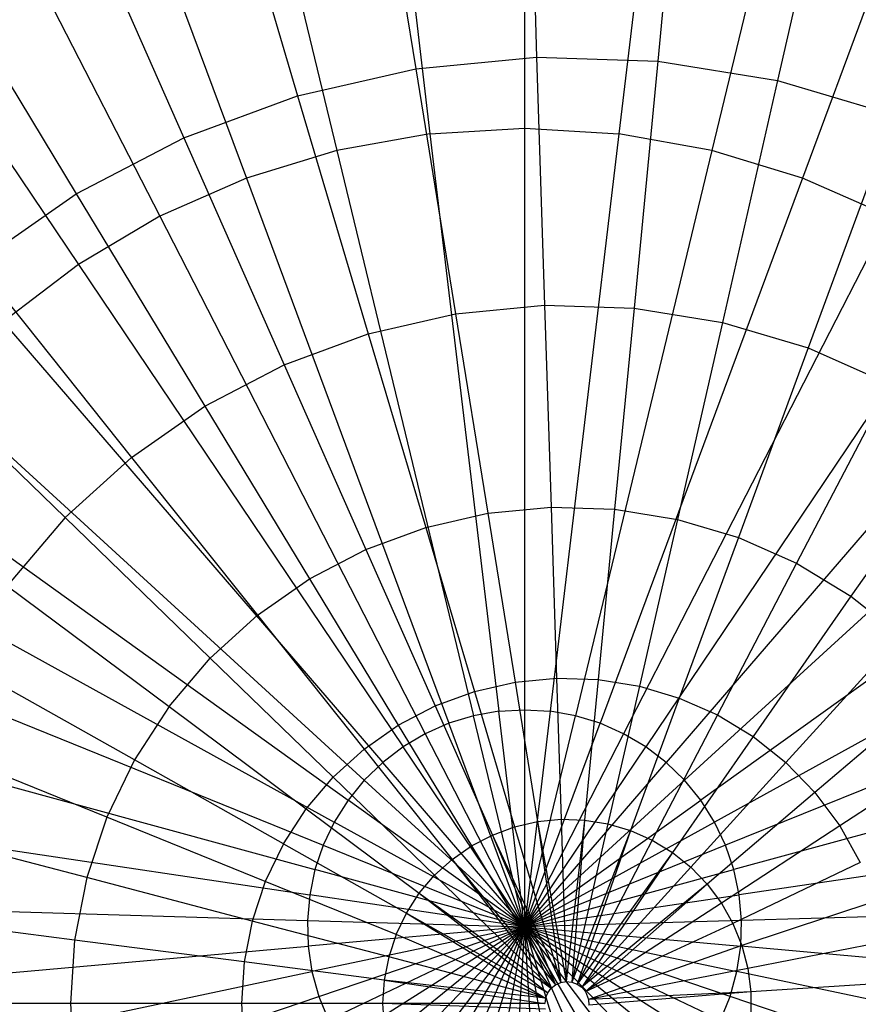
# Model space of a CAD drawing. Extents: x -6 to 6.5, y 0.1 to 12.5.
# Tile 22 of 44: x 0.027 to 0.466, y 5.471 to 5.986. Entities that reach past the tile are written whole.
import ezdxf

# ---------------------------------------------------------------- set-up
doc = ezdxf.new("R2010")
doc.units = 0
doc.header["$LTSCALE"] = 2.54
doc.layers.get('0').update_dxf_attribs({"color": 13, "linetype": 'CONTINUOUS'})

# ---------------------------------------------------------------- blocks, each defined once
blk = doc.blocks.new('GRUPUJ_1')
at = {"color": 0}
for p, q in [((6.25, 6.19077, 18.00611), (6.25, 5.86836, 18.06725)), ((6.25, 6.19077, 18.00611), (6.25, 5.86836, 18.06725)), ((6.16239, 6.18557, 18.00611), (6.20052, 5.86543, 18.06725)), ((6.16239, 6.18557, 18.00611), (6.20052, 5.86543, 18.06725)), ((6.33761, 6.18557, 18.00611), (6.29948, 5.86543, 18.06725)), ((6.33761, 6.18557, 18.00611), (6.29948, 5.86543, 18.06725)), ((6.076, 6.17005, 18.00611), (6.15173, 5.85666, 18.06725)), ((6.076, 6.17005, 18.00611), (6.15173, 5.85666, 18.06725)), ((6.424, 6.17005, 18.00611), (6.34827, 5.85666, 18.06725)), ((6.424, 6.17005, 18.00611), (6.34827, 5.85666, 18.06725)), ((5.99206, 6.14442, 18.00611), (6.10433, 5.84218, 18.06725)), ((5.99206, 6.14442, 18.00611), (6.10433, 5.84218, 18.06725)), ((6.50794, 6.14442, 18.00611), (6.39567, 5.84218, 18.06725)), ((6.50794, 6.14442, 18.00611), (6.39567, 5.84218, 18.06725)), ((5.91174, 6.10904, 18.00611), (6.05896, 5.8222, 18.06725)), ((5.91174, 6.10904, 18.00611), (6.05896, 5.8222, 18.06725)), ((5.83617, 6.0644, 18.00611), (6.01628, 5.79699, 18.06725)), ((5.83617, 6.0644, 18.00611), (6.01628, 5.79699, 18.06725)), ((6.25165, 6.05322, 14.37113), (6.25638, 5.90555, 14.56477)), ((6.25165, 6.05322, 14.37113), (6.25638, 5.90555, 14.56477)), ((6.33409, 6.05058, 14.37113), (6.31991, 5.90352, 14.56477)), ((6.33409, 6.05058, 14.37113), (6.31991, 5.90352, 14.56477)), ((6.16954, 6.0453, 14.37113), (6.19312, 5.89945, 14.56477)), ((6.16954, 6.0453, 14.37113), (6.19312, 5.89945, 14.56477)), ((6.41552, 6.03741, 14.37113), (6.38265, 5.89337, 14.56477)), ((6.41552, 6.03741, 14.37113), (6.38265, 5.89337, 14.56477)), ((6.08913, 6.02695, 14.37113), (6.13116, 5.88531, 14.56477)), ((6.08913, 6.02695, 14.37113), (6.13116, 5.88531, 14.56477)), ((6.01172, 5.99846, 14.37113), (6.07152, 5.86336, 14.56477)), ((6.01172, 5.99846, 14.37113), (6.07152, 5.86336, 14.56477)), ((5.93858, 5.96031, 14.37113), (6.01517, 5.83396, 14.56477)), ((5.93858, 5.96031, 14.37113), (6.01517, 5.83396, 14.56477)), ((6.19312, 5.89945, 14.56477), (6.25638, 5.90555, 14.56477)), ((6.19312, 5.89945, 14.56477), (6.25638, 5.90555, 14.56477)), ((6.25638, 5.90555, 14.56477), (6.31991, 5.90352, 14.56477)), ((6.25638, 5.90555, 14.56477), (6.26055, 5.77559, 14.70416)), ((6.25638, 5.90555, 14.56477), (6.31991, 5.90352, 14.56477)), ((6.25638, 5.90555, 14.56477), (6.26055, 5.77559, 14.70416)), ((6.31991, 5.90352, 14.56477), (6.30742, 5.77408, 14.70416)), ((6.31991, 5.90352, 14.56477), (6.30742, 5.77408, 14.70416)), ((6.31991, 5.90352, 14.56477), (6.38265, 5.89337, 14.56477)), ((6.31991, 5.90352, 14.56477), (6.38265, 5.89337, 14.56477)), ((6.13116, 5.88531, 14.56477), (6.19312, 5.89945, 14.56477)), ((6.13116, 5.88531, 14.56477), (6.19312, 5.89945, 14.56477)), ((6.19312, 5.89945, 14.56477), (6.21388, 5.77109, 14.70416)), ((6.19312, 5.89945, 14.56477), (6.21388, 5.77109, 14.70416)), ((6.38265, 5.89337, 14.56477), (6.35371, 5.7666, 14.70416)), ((6.38265, 5.89337, 14.56477), (6.35371, 5.7666, 14.70416)), ((6.38265, 5.89337, 14.56477), (6.44357, 5.87529, 14.56477)), ((6.38265, 5.89337, 14.56477), (6.44357, 5.87529, 14.56477)), ((6.07152, 5.86336, 14.56477), (6.13116, 5.88531, 14.56477)), ((6.07152, 5.86336, 14.56477), (6.13116, 5.88531, 14.56477)), ((6.13116, 5.88531, 14.56477), (6.16816, 5.76065, 14.70416)), ((6.13116, 5.88531, 14.56477), (6.16816, 5.76065, 14.70416)), ((6.44357, 5.87529, 14.56477), (6.39866, 5.75326, 14.70416)), ((6.44357, 5.87529, 14.56477), (6.39866, 5.75326, 14.70416)), ((6.20052, 5.86543, 18.06725), (6.15173, 5.85666, 18.06725)), ((6.20052, 5.86543, 18.06725), (6.15173, 5.85666, 18.06725)), ((6.20052, 5.86543, 18.06725), (6.25, 5.86836, 18.06725)), ((6.20052, 5.86543, 18.06725), (6.25, 5.86836, 18.06725)), ((6.20052, 5.86543, 18.06725), (6.23655, 5.56296, 18.09723)), ((6.20052, 5.86543, 18.06725), (6.23655, 5.56296, 18.09723)), ((6.25, 5.86836, 18.06725), (6.29948, 5.86543, 18.06725)), ((6.25, 5.86836, 18.06725), (6.25, 5.56376, 18.09723)), ((6.25, 5.86836, 18.06725), (6.29948, 5.86543, 18.06725)), ((6.25, 5.86836, 18.06725), (6.25, 5.56376, 18.09723)), ((6.29948, 5.86543, 18.06725), (6.26345, 5.56296, 18.09723)), ((6.29948, 5.86543, 18.06725), (6.26345, 5.56296, 18.09723)), ((6.34827, 5.85666, 18.06725), (6.29948, 5.86543, 18.06725)), ((6.34827, 5.85666, 18.06725), (6.29948, 5.86543, 18.06725)), ((6.01517, 5.83396, 14.56477), (6.07152, 5.86336, 14.56477)), ((6.01517, 5.83396, 14.56477), (6.07152, 5.86336, 14.56477)), ((6.07152, 5.86336, 14.56477), (6.12415, 5.74446, 14.70416)), ((6.07152, 5.86336, 14.56477), (6.12415, 5.74446, 14.70416)), ((6.15173, 5.85666, 18.06725), (6.10433, 5.84218, 18.06725)), ((6.15173, 5.85666, 18.06725), (6.10433, 5.84218, 18.06725)), ((6.15173, 5.85666, 18.06725), (6.22328, 5.56058, 18.09723)), ((6.15173, 5.85666, 18.06725), (6.22328, 5.56058, 18.09723)), ((6.34827, 5.85666, 18.06725), (6.27672, 5.56058, 18.09723)), ((6.34827, 5.85666, 18.06725), (6.27672, 5.56058, 18.09723)), ((6.39567, 5.84218, 18.06725), (6.34827, 5.85666, 18.06725)), ((6.39567, 5.84218, 18.06725), (6.34827, 5.85666, 18.06725)), ((6.10433, 5.84218, 18.06725), (6.05896, 5.8222, 18.06725)), ((6.10433, 5.84218, 18.06725), (6.05896, 5.8222, 18.06725)), ((6.10433, 5.84218, 18.06725), (6.21039, 5.55664, 18.09723)), ((6.10433, 5.84218, 18.06725), (6.21039, 5.55664, 18.09723)), ((6.39567, 5.84218, 18.06725), (6.28961, 5.55664, 18.09723)), ((6.39567, 5.84218, 18.06725), (6.28961, 5.55664, 18.09723)), ((6.44104, 5.8222, 18.06725), (6.39567, 5.84218, 18.06725)), ((6.44104, 5.8222, 18.06725), (6.39567, 5.84218, 18.06725)), ((5.96305, 5.7976, 14.56477), (6.01517, 5.83396, 14.56477)), ((5.96305, 5.7976, 14.56477), (6.01517, 5.83396, 14.56477)), ((6.01517, 5.83396, 14.56477), (6.08258, 5.72277, 14.70416)), ((6.01517, 5.83396, 14.56477), (6.08258, 5.72277, 14.70416)), ((6.05896, 5.8222, 18.06725), (6.01628, 5.79699, 18.06725)), ((6.05896, 5.8222, 18.06725), (6.01628, 5.79699, 18.06725)), ((6.05896, 5.8222, 18.06725), (6.19805, 5.55121, 18.09723)), ((6.05896, 5.8222, 18.06725), (6.19805, 5.55121, 18.09723)), ((6.44104, 5.8222, 18.06725), (6.30195, 5.55121, 18.09723)), ((6.44104, 5.8222, 18.06725), (6.30195, 5.55121, 18.09723)), ((5.96305, 5.7976, 14.56477), (6.04412, 5.69594, 14.70416)), ((5.96305, 5.7976, 14.56477), (6.04412, 5.69594, 14.70416)), ((6.01628, 5.79699, 18.06725), (5.97688, 5.76691, 18.06725)), ((6.01628, 5.79699, 18.06725), (5.97688, 5.76691, 18.06725)), ((6.01628, 5.79699, 18.06725), (6.18645, 5.54435, 18.09723)), ((6.01628, 5.79699, 18.06725), (6.18645, 5.54435, 18.09723)), ((6.48372, 5.79699, 18.06725), (6.31355, 5.54435, 18.09723)), ((6.48372, 5.79699, 18.06725), (6.31355, 5.54435, 18.09723)), ((6.16816, 5.76065, 14.70416), (6.21388, 5.77109, 14.70416)), ((6.16816, 5.76065, 14.70416), (6.21388, 5.77109, 14.70416)), ((6.21388, 5.77109, 14.70416), (6.26055, 5.77559, 14.70416)), ((6.21388, 5.77109, 14.70416), (6.26055, 5.77559, 14.70416)), ((6.21388, 5.77109, 14.70416), (6.23077, 5.66663, 14.79187)), ((6.21388, 5.77109, 14.70416), (6.23077, 5.66663, 14.79187)), ((6.26055, 5.77559, 14.70416), (6.30742, 5.77408, 14.70416)), ((6.26055, 5.77559, 14.70416), (6.26394, 5.66983, 14.79187)), ((6.26055, 5.77559, 14.70416), (6.30742, 5.77408, 14.70416)), ((6.26055, 5.77559, 14.70416), (6.26394, 5.66983, 14.79187)), ((6.30742, 5.77408, 14.70416), (6.29726, 5.66876, 14.79187)), ((6.30742, 5.77408, 14.70416), (6.29726, 5.66876, 14.79187)), ((6.30742, 5.77408, 14.70416), (6.35371, 5.7666, 14.70416)), ((6.30742, 5.77408, 14.70416), (6.35371, 5.7666, 14.70416)), ((5.97688, 5.76691, 18.06725), (6.17574, 5.53617, 18.09723)), ((5.97688, 5.76691, 18.06725), (6.17574, 5.53617, 18.09723)), ((6.52312, 5.76691, 18.06725), (6.32426, 5.53617, 18.09723)), ((6.52312, 5.76691, 18.06725), (6.32426, 5.53617, 18.09723)), ((6.35371, 5.7666, 14.70416), (6.33016, 5.66344, 14.79187)), ((6.35371, 5.7666, 14.70416), (6.33016, 5.66344, 14.79187)), ((6.35371, 5.7666, 14.70416), (6.39866, 5.75326, 14.70416)), ((6.35371, 5.7666, 14.70416), (6.39866, 5.75326, 14.70416)), ((6.12415, 5.74446, 14.70416), (6.16816, 5.76065, 14.70416)), ((6.12415, 5.74446, 14.70416), (6.16816, 5.76065, 14.70416)), ((6.16816, 5.76065, 14.70416), (6.19827, 5.65921, 14.79187)), ((6.16816, 5.76065, 14.70416), (6.19827, 5.65921, 14.79187)), ((5.916, 5.75487, 14.56477), (6.00941, 5.66441, 14.70416)), ((5.916, 5.75487, 14.56477), (6.00941, 5.66441, 14.70416)), ((6.39866, 5.75326, 14.70416), (6.36212, 5.65395, 14.79187)), ((6.39866, 5.75326, 14.70416), (6.36212, 5.65395, 14.79187)), ((6.39866, 5.75326, 14.70416), (6.44154, 5.73428, 14.70416)), ((6.39866, 5.75326, 14.70416), (6.44154, 5.73428, 14.70416)), ((6.08258, 5.72277, 14.70416), (6.12415, 5.74446, 14.70416)), ((6.08258, 5.72277, 14.70416), (6.12415, 5.74446, 14.70416)), ((6.12415, 5.74446, 14.70416), (6.16699, 5.6477, 14.79187)), ((6.12415, 5.74446, 14.70416), (6.16699, 5.6477, 14.79187)), ((5.94132, 5.73239, 18.06725), (6.16606, 5.52679, 18.09723)), ((5.94132, 5.73239, 18.06725), (6.16606, 5.52679, 18.09723)), ((6.55868, 5.73239, 18.06725), (6.33394, 5.52679, 18.09723)), ((6.55868, 5.73239, 18.06725), (6.33394, 5.52679, 18.09723)), ((6.44154, 5.73428, 14.70416), (6.3926, 5.64046, 14.79187)), ((6.44154, 5.73428, 14.70416), (6.3926, 5.64046, 14.79187)), ((6.04412, 5.69594, 14.70416), (6.08258, 5.72277, 14.70416)), ((6.04412, 5.69594, 14.70416), (6.08258, 5.72277, 14.70416)), ((6.08258, 5.72277, 14.70416), (6.13743, 5.63228, 14.79187)), ((6.08258, 5.72277, 14.70416), (6.13743, 5.63228, 14.79187)), ((6.48164, 5.70997, 14.70416), (6.4211, 5.62318, 14.79187)), ((6.48164, 5.70997, 14.70416), (6.4211, 5.62318, 14.79187)), ((5.91009, 5.6939, 18.06725), (6.15757, 5.51632, 18.09723)), ((5.91009, 5.6939, 18.06725), (6.15757, 5.51632, 18.09723)), ((6.00941, 5.66441, 14.70416), (6.04412, 5.69594, 14.70416)), ((6.00941, 5.66441, 14.70416), (6.04412, 5.69594, 14.70416)), ((6.04412, 5.69594, 14.70416), (6.1101, 5.61321, 14.79187)), ((6.04412, 5.69594, 14.70416), (6.1101, 5.61321, 14.79187)), ((6.58991, 5.6939, 18.06725), (6.34243, 5.51632, 18.09723)), ((6.58991, 5.6939, 18.06725), (6.34243, 5.51632, 18.09723)), ((6.23077, 5.66663, 14.79187), (6.26394, 5.66983, 14.79187)), ((6.23077, 5.66663, 14.79187), (6.26394, 5.66983, 14.79187)), ((6.26394, 5.66983, 14.79187), (6.29726, 5.66876, 14.79187)), ((6.26394, 5.66983, 14.79187), (6.29726, 5.66876, 14.79187)), ((6.26394, 5.66983, 14.79187), (6.26682, 5.58027, 14.84319)), ((6.26394, 5.66983, 14.79187), (6.26682, 5.58027, 14.84319)), ((6.29726, 5.66876, 14.79187), (6.28866, 5.57957, 14.84319)), ((6.29726, 5.66876, 14.79187), (6.28866, 5.57957, 14.84319)), ((6.29726, 5.66876, 14.79187), (6.33016, 5.66344, 14.79187)), ((6.29726, 5.66876, 14.79187), (6.33016, 5.66344, 14.79187)), ((6.00941, 5.66441, 14.70416), (5.97901, 5.62871, 14.70416)), ((6.00941, 5.66441, 14.70416), (5.97901, 5.62871, 14.70416)), ((6.00941, 5.66441, 14.70416), (6.08542, 5.5908, 14.79187)), ((6.00941, 5.66441, 14.70416), (6.08542, 5.5908, 14.79187)), ((6.19827, 5.65921, 14.79187), (6.23077, 5.66663, 14.79187)), ((6.19827, 5.65921, 14.79187), (6.23077, 5.66663, 14.79187)), ((6.23077, 5.66663, 14.79187), (6.24507, 5.57817, 14.84319)), ((6.23077, 5.66663, 14.79187), (6.24507, 5.57817, 14.84319)), ((6.33016, 5.66344, 14.79187), (6.31023, 5.57608, 14.84319)), ((6.33016, 5.66344, 14.79187), (6.31023, 5.57608, 14.84319)), ((6.33016, 5.66344, 14.79187), (6.36212, 5.65395, 14.79187)), ((6.33016, 5.66344, 14.79187), (6.36212, 5.65395, 14.79187)), ((6.16699, 5.6477, 14.79187), (6.19827, 5.65921, 14.79187)), ((6.16699, 5.6477, 14.79187), (6.19827, 5.65921, 14.79187)), ((6.19827, 5.65921, 14.79187), (6.22376, 5.57331, 14.84319)), ((6.19827, 5.65921, 14.79187), (6.22376, 5.57331, 14.84319)), ((6.36212, 5.65395, 14.79187), (6.33117, 5.56986, 14.84319)), ((6.36212, 5.65395, 14.79187), (6.33117, 5.56986, 14.84319)), ((6.36212, 5.65395, 14.79187), (6.3926, 5.64046, 14.79187)), ((6.36212, 5.65395, 14.79187), (6.3926, 5.64046, 14.79187)), ((5.88363, 5.65198, 18.06725), (6.15038, 5.50492, 18.09723)), ((5.88363, 5.65198, 18.06725), (6.15038, 5.50492, 18.09723)), ((6.13743, 5.63228, 14.79187), (6.16699, 5.6477, 14.79187)), ((6.13743, 5.63228, 14.79187), (6.16699, 5.6477, 14.79187)), ((6.16699, 5.6477, 14.79187), (6.20326, 5.56576, 14.84319)), ((6.16699, 5.6477, 14.79187), (6.20326, 5.56576, 14.84319)), ((6.61637, 5.65198, 18.06725), (6.34962, 5.50492, 18.09723)), ((6.61637, 5.65198, 18.06725), (6.34962, 5.50492, 18.09723)), ((6.3926, 5.64046, 14.79187), (6.35115, 5.56102, 14.84319)), ((6.3926, 5.64046, 14.79187), (6.35115, 5.56102, 14.84319)), ((6.3926, 5.64046, 14.79187), (6.4211, 5.62318, 14.79187)), ((6.3926, 5.64046, 14.79187), (6.4211, 5.62318, 14.79187)), ((6.1101, 5.61321, 14.79187), (6.13743, 5.63228, 14.79187)), ((6.1101, 5.61321, 14.79187), (6.13743, 5.63228, 14.79187)), ((6.13743, 5.63228, 14.79187), (6.18388, 5.55566, 14.84319)), ((6.13743, 5.63228, 14.79187), (6.18388, 5.55566, 14.84319)), ((5.97901, 5.62871, 14.70416), (6.06381, 5.56542, 14.79187)), ((5.97901, 5.62871, 14.70416), (6.06381, 5.56542, 14.79187)), ((6.4211, 5.62318, 14.79187), (6.36984, 5.54969, 14.84319)), ((6.4211, 5.62318, 14.79187), (6.36984, 5.54969, 14.84319)), ((6.4211, 5.62318, 14.79187), (6.44716, 5.6024, 14.79187)), ((6.4211, 5.62318, 14.79187), (6.44716, 5.6024, 14.79187)), ((6.08542, 5.5908, 14.79187), (6.1101, 5.61321, 14.79187)), ((6.08542, 5.5908, 14.79187), (6.1101, 5.61321, 14.79187)), ((6.1101, 5.61321, 14.79187), (6.16596, 5.54315, 14.84319)), ((6.1101, 5.61321, 14.79187), (6.16596, 5.54315, 14.84319)), ((5.86231, 5.60723, 18.06725), (6.14458, 5.49275, 18.09723)), ((5.86231, 5.60723, 18.06725), (6.14458, 5.49275, 18.09723)), ((6.63769, 5.60723, 18.06725), (6.35542, 5.49275, 18.09723)), ((6.63769, 5.60723, 18.06725), (6.35542, 5.49275, 18.09723)), ((6.44716, 5.6024, 14.79187), (6.38692, 5.53607, 14.84319)), ((6.44716, 5.6024, 14.79187), (6.38692, 5.53607, 14.84319)), ((6.06381, 5.56542, 14.79187), (6.08542, 5.5908, 14.79187)), ((6.06381, 5.56542, 14.79187), (6.08542, 5.5908, 14.79187)), ((6.08542, 5.5908, 14.79187), (6.14979, 5.52846, 14.84319)), ((6.08542, 5.5908, 14.79187), (6.14979, 5.52846, 14.84319)), ((6.04563, 5.53748, 14.79187), (5.95343, 5.58941, 14.70416)), ((6.04563, 5.53748, 14.79187), (5.95343, 5.58941, 14.70416)), ((6.24507, 5.57817, 14.84319), (6.26682, 5.58027, 14.84319)), ((6.24507, 5.57817, 14.84319), (6.26682, 5.58027, 14.84319)), ((6.26682, 5.58027, 14.84319), (6.28866, 5.57957, 14.84319)), ((6.26682, 5.58027, 14.84319), (6.26919, 5.50636, 14.86585)), ((6.26682, 5.58027, 14.84319), (6.28866, 5.57957, 14.84319)), ((6.26682, 5.58027, 14.84319), (6.26919, 5.50636, 14.86585)), ((6.22376, 5.57331, 14.84319), (6.24507, 5.57817, 14.84319)), ((6.22376, 5.57331, 14.84319), (6.24507, 5.57817, 14.84319)), ((6.24507, 5.57817, 14.84319), (6.25687, 5.50517, 14.86585)), ((6.24507, 5.57817, 14.84319), (6.25687, 5.50517, 14.86585)), ((6.28866, 5.57957, 14.84319), (6.28155, 5.50596, 14.86585)), ((6.28866, 5.57957, 14.84319), (6.28155, 5.50596, 14.86585)), ((6.28866, 5.57957, 14.84319), (6.31023, 5.57608, 14.84319)), ((6.28866, 5.57957, 14.84319), (6.31023, 5.57608, 14.84319)), ((6.31023, 5.57608, 14.84319), (6.29377, 5.50399, 14.86585)), ((6.31023, 5.57608, 14.84319), (6.29377, 5.50399, 14.86585)), ((6.31023, 5.57608, 14.84319), (6.33117, 5.56986, 14.84319)), ((6.31023, 5.57608, 14.84319), (6.33117, 5.56986, 14.84319)), ((6.47035, 5.57845, 14.79187), (6.40213, 5.52037, 14.84319)), ((6.47035, 5.57845, 14.79187), (6.40213, 5.52037, 14.84319)), ((6.20326, 5.56576, 14.84319), (6.22376, 5.57331, 14.84319)), ((6.20326, 5.56576, 14.84319), (6.22376, 5.57331, 14.84319)), ((6.22376, 5.57331, 14.84319), (6.2448, 5.50242, 14.86585)), ((6.22376, 5.57331, 14.84319), (6.2448, 5.50242, 14.86585)), ((6.33117, 5.56986, 14.84319), (6.30563, 5.50046, 14.86585)), ((6.33117, 5.56986, 14.84319), (6.30563, 5.50046, 14.86585)), ((6.33117, 5.56986, 14.84319), (6.35115, 5.56102, 14.84319)), ((6.33117, 5.56986, 14.84319), (6.35115, 5.56102, 14.84319)), ((6.06381, 5.56542, 14.79187), (6.04563, 5.53748, 14.79187)), ((6.06381, 5.56542, 14.79187), (6.04563, 5.53748, 14.79187)), ((6.06381, 5.56542, 14.79187), (6.13562, 5.51183, 14.84319)), ((6.06381, 5.56542, 14.79187), (6.13562, 5.51183, 14.84319)), ((6.18388, 5.55566, 14.84319), (6.20326, 5.56576, 14.84319)), ((6.18388, 5.55566, 14.84319), (6.20326, 5.56576, 14.84319)), ((6.20326, 5.56576, 14.84319), (6.23319, 5.49814, 14.86585)), ((6.20326, 5.56576, 14.84319), (6.23319, 5.49814, 14.86585)), ((5.84643, 5.56027, 18.06725), (6.14026, 5.47999, 18.09723)), ((5.84643, 5.56027, 18.06725), (6.14026, 5.47999, 18.09723)), ((6.22328, 5.56058, 18.09723), (6.21039, 5.55664, 18.09723)), ((6.22328, 5.56058, 18.09723), (6.21039, 5.55664, 18.09723)), ((6.23655, 5.56296, 18.09723), (6.22328, 5.56058, 18.09723)), ((6.23655, 5.56296, 18.09723), (6.22328, 5.56058, 18.09723)), ((6.25, 5.45, 18.1), (6.22328, 5.56058, 18.09723)), ((6.25, 5.45, 18.1), (6.22328, 5.56058, 18.09723)), ((6.23655, 5.56296, 18.09723), (6.25, 5.56376, 18.09723)), ((6.23655, 5.56296, 18.09723), (6.25, 5.56376, 18.09723)), ((6.25, 5.45, 18.1), (6.23655, 5.56296, 18.09723)), ((6.25, 5.45, 18.1), (6.23655, 5.56296, 18.09723)), ((6.25, 5.56376, 18.09723), (6.26345, 5.56296, 18.09723)), ((6.25, 5.56376, 18.09723), (6.26345, 5.56296, 18.09723)), ((6.25, 5.56376, 18.09723), (6.25, 5.45, 18.1)), ((6.25, 5.56376, 18.09723), (6.25, 5.45, 18.1)), ((6.26345, 5.56296, 18.09723), (6.25, 5.45, 18.1)), ((6.26345, 5.56296, 18.09723), (6.25, 5.45, 18.1)), ((6.25, 5.45, 18.1), (6.27672, 5.56058, 18.09723)), ((6.25, 5.45, 18.1), (6.27672, 5.56058, 18.09723)), ((6.27672, 5.56058, 18.09723), (6.26345, 5.56296, 18.09723)), ((6.27672, 5.56058, 18.09723), (6.26345, 5.56296, 18.09723)), ((6.28961, 5.55664, 18.09723), (6.27672, 5.56058, 18.09723)), ((6.28961, 5.55664, 18.09723), (6.27672, 5.56058, 18.09723)), ((6.35115, 5.56102, 14.84319), (6.31695, 5.49546, 14.86585)), ((6.35115, 5.56102, 14.84319), (6.31695, 5.49546, 14.86585)), ((6.35115, 5.56102, 14.84319), (6.36984, 5.54969, 14.84319)), ((6.35115, 5.56102, 14.84319), (6.36984, 5.54969, 14.84319)), ((6.65357, 5.56027, 18.06725), (6.35974, 5.47999, 18.09723)), ((6.65357, 5.56027, 18.06725), (6.35974, 5.47999, 18.09723)), ((6.16596, 5.54315, 14.84319), (6.18388, 5.55566, 14.84319)), ((6.16596, 5.54315, 14.84319), (6.18388, 5.55566, 14.84319)), ((6.18388, 5.55566, 14.84319), (6.22222, 5.49242, 14.86585)), ((6.18388, 5.55566, 14.84319), (6.22222, 5.49242, 14.86585)), ((6.21039, 5.55664, 18.09723), (6.19805, 5.55121, 18.09723)), ((6.21039, 5.55664, 18.09723), (6.19805, 5.55121, 18.09723)), ((6.25, 5.45, 18.1), (6.21039, 5.55664, 18.09723)), ((6.25, 5.45, 18.1), (6.21039, 5.55664, 18.09723)), ((6.25, 5.45, 18.1), (6.28961, 5.55664, 18.09723)), ((6.25, 5.45, 18.1), (6.28961, 5.55664, 18.09723)), ((6.30195, 5.55121, 18.09723), (6.28961, 5.55664, 18.09723)), ((6.30195, 5.55121, 18.09723), (6.28961, 5.55664, 18.09723)), ((6.19805, 5.55121, 18.09723), (6.18645, 5.54435, 18.09723)), ((6.19805, 5.55121, 18.09723), (6.18645, 5.54435, 18.09723)), ((6.19805, 5.55121, 18.09723), (6.25, 5.45, 18.1)), ((6.19805, 5.55121, 18.09723), (6.25, 5.45, 18.1)), ((6.30195, 5.55121, 18.09723), (6.25, 5.45, 18.1)), ((6.30195, 5.55121, 18.09723), (6.25, 5.45, 18.1)), ((6.31355, 5.54435, 18.09723), (6.30195, 5.55121, 18.09723)), ((6.31355, 5.54435, 18.09723), (6.30195, 5.55121, 18.09723)), ((6.36984, 5.54969, 14.84319), (6.32753, 5.48904, 14.86585)), ((6.36984, 5.54969, 14.84319), (6.32753, 5.48904, 14.86585)), ((6.36984, 5.54969, 14.84319), (6.38692, 5.53607, 14.84319)), ((6.36984, 5.54969, 14.84319), (6.38692, 5.53607, 14.84319)), ((6.49029, 5.55174, 14.79187), (6.41519, 5.50286, 14.84319)), ((6.49029, 5.55174, 14.79187), (6.41519, 5.50286, 14.84319)), ((6.03117, 5.50745, 14.79187), (5.93308, 5.54716, 14.70416)), ((6.03117, 5.50745, 14.79187), (5.93308, 5.54716, 14.70416)), ((6.18645, 5.54435, 18.09723), (6.17574, 5.53617, 18.09723)), ((6.18645, 5.54435, 18.09723), (6.17574, 5.53617, 18.09723)), ((6.25, 5.45, 18.1), (6.18645, 5.54435, 18.09723)), ((6.25, 5.45, 18.1), (6.18645, 5.54435, 18.09723)), ((6.25, 5.45, 18.1), (6.31355, 5.54435, 18.09723)), ((6.25, 5.45, 18.1), (6.31355, 5.54435, 18.09723)), ((6.32426, 5.53617, 18.09723), (6.31355, 5.54435, 18.09723)), ((6.32426, 5.53617, 18.09723), (6.31355, 5.54435, 18.09723)), ((6.14979, 5.52846, 14.84319), (6.16596, 5.54315, 14.84319)), ((6.14979, 5.52846, 14.84319), (6.16596, 5.54315, 14.84319)), ((6.16596, 5.54315, 14.84319), (6.21207, 5.48534, 14.86585)), ((6.16596, 5.54315, 14.84319), (6.21207, 5.48534, 14.86585)), ((6.04563, 5.53748, 14.79187), (6.03117, 5.50745, 14.79187)), ((6.04563, 5.53748, 14.79187), (6.03117, 5.50745, 14.79187)), ((6.1237, 5.49351, 14.84319), (6.04563, 5.53748, 14.79187)), ((6.1237, 5.49351, 14.84319), (6.04563, 5.53748, 14.79187)), ((6.17574, 5.53617, 18.09723), (6.16606, 5.52679, 18.09723)), ((6.17574, 5.53617, 18.09723), (6.16606, 5.52679, 18.09723)), ((6.25, 5.45, 18.1), (6.17574, 5.53617, 18.09723)), ((6.25, 5.45, 18.1), (6.17574, 5.53617, 18.09723)), ((6.25, 5.45, 18.1), (6.32426, 5.53617, 18.09723)), ((6.25, 5.45, 18.1), (6.32426, 5.53617, 18.09723)), ((6.33394, 5.52679, 18.09723), (6.32426, 5.53617, 18.09723)), ((6.33394, 5.52679, 18.09723), (6.32426, 5.53617, 18.09723)), ((6.38692, 5.53607, 14.84319), (6.33721, 5.48133, 14.86585)), ((6.38692, 5.53607, 14.84319), (6.33721, 5.48133, 14.86585)), ((6.38692, 5.53607, 14.84319), (6.40213, 5.52037, 14.84319)), ((6.38692, 5.53607, 14.84319), (6.40213, 5.52037, 14.84319)), ((6.13562, 5.51183, 14.84319), (6.14979, 5.52846, 14.84319)), ((6.13562, 5.51183, 14.84319), (6.14979, 5.52846, 14.84319)), ((6.14979, 5.52846, 14.84319), (6.20291, 5.47702, 14.86585)), ((6.14979, 5.52846, 14.84319), (6.20291, 5.47702, 14.86585)), ((6.16606, 5.52679, 18.09723), (6.15757, 5.51632, 18.09723)), ((6.16606, 5.52679, 18.09723), (6.15757, 5.51632, 18.09723)), ((6.16606, 5.52679, 18.09723), (6.25, 5.45, 18.1)), ((6.16606, 5.52679, 18.09723), (6.25, 5.45, 18.1)), ((6.33394, 5.52679, 18.09723), (6.25, 5.45, 18.1)), ((6.33394, 5.52679, 18.09723), (6.25, 5.45, 18.1)), ((6.34243, 5.51632, 18.09723), (6.33394, 5.52679, 18.09723)), ((6.34243, 5.51632, 18.09723), (6.33394, 5.52679, 18.09723)), ((6.40213, 5.52037, 14.84319), (6.34582, 5.47244, 14.86585)), ((6.40213, 5.52037, 14.84319), (6.34582, 5.47244, 14.86585)), ((6.40213, 5.52037, 14.84319), (6.41519, 5.50286, 14.84319)), ((6.40213, 5.52037, 14.84319), (6.41519, 5.50286, 14.84319)), ((6.15757, 5.51632, 18.09723), (6.15038, 5.50492, 18.09723)), ((6.15757, 5.51632, 18.09723), (6.15038, 5.50492, 18.09723)), ((6.25, 5.45, 18.1), (6.15757, 5.51632, 18.09723)), ((6.25, 5.45, 18.1), (6.15757, 5.51632, 18.09723)), ((6.25, 5.45, 18.1), (6.34243, 5.51632, 18.09723)), ((6.25, 5.45, 18.1), (6.34243, 5.51632, 18.09723)), ((6.34962, 5.50492, 18.09723), (6.34243, 5.51632, 18.09723)), ((6.34962, 5.50492, 18.09723), (6.34243, 5.51632, 18.09723)), ((5.83622, 5.51177, 18.06725), (6.13749, 5.4668, 18.09723)), ((5.83622, 5.51177, 18.06725), (6.13749, 5.4668, 18.09723)), ((6.1237, 5.49351, 14.84319), (6.13562, 5.51183, 14.84319)), ((6.1237, 5.49351, 14.84319), (6.13562, 5.51183, 14.84319)), ((6.13562, 5.51183, 14.84319), (6.19489, 5.4676, 14.86585)), ((6.13562, 5.51183, 14.84319), (6.19489, 5.4676, 14.86585)), ((6.66378, 5.51177, 18.06725), (6.36251, 5.4668, 18.09723)), ((6.66378, 5.51177, 18.06725), (6.36251, 5.4668, 18.09723)), ((6.03117, 5.50745, 14.79187), (6.02066, 5.47582, 14.79187)), ((6.03117, 5.50745, 14.79187), (6.02066, 5.47582, 14.79187)), ((6.11422, 5.47383, 14.84319), (6.03117, 5.50745, 14.79187)), ((6.11422, 5.47383, 14.84319), (6.03117, 5.50745, 14.79187)), ((6.15038, 5.50492, 18.09723), (6.14458, 5.49275, 18.09723)), ((6.15038, 5.50492, 18.09723), (6.14458, 5.49275, 18.09723)), ((6.25, 5.45, 18.1), (6.15038, 5.50492, 18.09723)), ((6.25, 5.45, 18.1), (6.15038, 5.50492, 18.09723)), ((6.2448, 5.50242, 14.86585), (6.25687, 5.50517, 14.86585)), ((6.2448, 5.50242, 14.86585), (6.25687, 5.50517, 14.86585)), ((6.25, 5.45, 18.1), (6.34962, 5.50492, 18.09723)), ((6.25, 5.45, 18.1), (6.34962, 5.50492, 18.09723)), ((6.25687, 5.50517, 14.86585), (6.26919, 5.50636, 14.86585)), ((6.25687, 5.50517, 14.86585), (6.26919, 5.50636, 14.86585)), ((6.25687, 5.50517, 14.86585), (6.269, 5.42088, 14.87176)), ((6.25687, 5.50517, 14.86585), (6.27191, 5.42135, 14.87176)), ((6.25687, 5.50517, 14.86585), (6.27191, 5.42135, 14.87176)), ((6.25687, 5.50517, 14.86585), (6.269, 5.42088, 14.87176)), ((6.26919, 5.50636, 14.86585), (6.28155, 5.50596, 14.86585)), ((6.26919, 5.50636, 14.86585), (6.28155, 5.50596, 14.86585)), ((6.26919, 5.50636, 14.86585), (6.27191, 5.42135, 14.87176)), ((6.26919, 5.50636, 14.86585), (6.27191, 5.42135, 14.87176)), ((6.28155, 5.50596, 14.86585), (6.27191, 5.42135, 14.87176)), ((6.28155, 5.50596, 14.86585), (6.27191, 5.42135, 14.87176)), ((6.28155, 5.50596, 14.86585), (6.27485, 5.42107, 14.87176)), ((6.28155, 5.50596, 14.86585), (6.27485, 5.42107, 14.87176)), ((6.29377, 5.50399, 14.86585), (6.27485, 5.42107, 14.87176)), ((6.29377, 5.50399, 14.86585), (6.27485, 5.42107, 14.87176)), ((6.28155, 5.50596, 14.86585), (6.29377, 5.50399, 14.86585)), ((6.28155, 5.50596, 14.86585), (6.29377, 5.50399, 14.86585)), ((6.29377, 5.50399, 14.86585), (6.30563, 5.50046, 14.86585)), ((6.29377, 5.50399, 14.86585), (6.30563, 5.50046, 14.86585)), ((6.35542, 5.49275, 18.09723), (6.34962, 5.50492, 18.09723)), ((6.35542, 5.49275, 18.09723), (6.34962, 5.50492, 18.09723)), ((6.41519, 5.50286, 14.84319), (6.35322, 5.46252, 14.86585)), ((6.41519, 5.50286, 14.84319), (6.35322, 5.46252, 14.86585)), ((6.41519, 5.50286, 14.84319), (6.42592, 5.48382, 14.84319)), ((6.41519, 5.50286, 14.84319), (6.42592, 5.48382, 14.84319)), ((6.02066, 5.47582, 14.79187), (5.91831, 5.50266, 14.70416)), ((6.02066, 5.47582, 14.79187), (5.91831, 5.50266, 14.70416)), ((6.22222, 5.49242, 14.86585), (6.23319, 5.49814, 14.86585)), ((6.22222, 5.49242, 14.86585), (6.23319, 5.49814, 14.86585)), ((6.23319, 5.49814, 14.86585), (6.2448, 5.50242, 14.86585)), ((6.23319, 5.49814, 14.86585), (6.2448, 5.50242, 14.86585)), ((6.23319, 5.49814, 14.86585), (6.269, 5.42088, 14.87176)), ((6.23319, 5.49814, 14.86585), (6.26631, 5.41969, 14.87176)), ((6.23319, 5.49814, 14.86585), (6.26631, 5.41969, 14.87176)), ((6.23319, 5.49814, 14.86585), (6.269, 5.42088, 14.87176)), ((6.2448, 5.50242, 14.86585), (6.269, 5.42088, 14.87176)), ((6.2448, 5.50242, 14.86585), (6.269, 5.42088, 14.87176)), ((6.30563, 5.50046, 14.86585), (6.27485, 5.42107, 14.87176)), ((6.30563, 5.50046, 14.86585), (6.27485, 5.42107, 14.87176)), ((6.30563, 5.50046, 14.86585), (6.27761, 5.42005, 14.87176)), ((6.30563, 5.50046, 14.86585), (6.27761, 5.42005, 14.87176)), ((6.30563, 5.50046, 14.86585), (6.31695, 5.49546, 14.86585)), ((6.30563, 5.50046, 14.86585), (6.31695, 5.49546, 14.86585)), ((6.1237, 5.49351, 14.84319), (6.11422, 5.47383, 14.84319)), ((6.1237, 5.49351, 14.84319), (6.11422, 5.47383, 14.84319)), ((6.1237, 5.49351, 14.84319), (6.18814, 5.45722, 14.86585)), ((6.1237, 5.49351, 14.84319), (6.18814, 5.45722, 14.86585)), ((6.14458, 5.49275, 18.09723), (6.14026, 5.47999, 18.09723)), ((6.14458, 5.49275, 18.09723), (6.14026, 5.47999, 18.09723)), ((6.14458, 5.49275, 18.09723), (6.25, 5.45, 18.1)), ((6.14458, 5.49275, 18.09723), (6.25, 5.45, 18.1)), ((6.21207, 5.48534, 14.86585), (6.22222, 5.49242, 14.86585)), ((6.21207, 5.48534, 14.86585), (6.22222, 5.49242, 14.86585)), ((6.22222, 5.49242, 14.86585), (6.26631, 5.41969, 14.87176)), ((6.22222, 5.49242, 14.86585), (6.26631, 5.41969, 14.87176)), ((6.35542, 5.49275, 18.09723), (6.25, 5.45, 18.1)), ((6.35542, 5.49275, 18.09723), (6.25, 5.45, 18.1)), ((6.31695, 5.49546, 14.86585), (6.27761, 5.42005, 14.87176)), ((6.31695, 5.49546, 14.86585), (6.27761, 5.42005, 14.87176)), ((6.31695, 5.49546, 14.86585), (6.32753, 5.48904, 14.86585)), ((6.31695, 5.49546, 14.86585), (6.32753, 5.48904, 14.86585)), ((6.35974, 5.47999, 18.09723), (6.35542, 5.49275, 18.09723)), ((6.35974, 5.47999, 18.09723), (6.35542, 5.49275, 18.09723)), ((6.32753, 5.48904, 14.86585), (6.27761, 5.42005, 14.87176)), ((6.32753, 5.48904, 14.86585), (6.27761, 5.42005, 14.87176)), ((6.32753, 5.48904, 14.86585), (6.28003, 5.41837, 14.87176)), ((6.32753, 5.48904, 14.86585), (6.28003, 5.41837, 14.87176)), ((6.32753, 5.48904, 14.86585), (6.33721, 5.48133, 14.86585)), ((6.32753, 5.48904, 14.86585), (6.33721, 5.48133, 14.86585)), ((6.20291, 5.47702, 14.86585), (6.21207, 5.48534, 14.86585)), ((6.20291, 5.47702, 14.86585), (6.21207, 5.48534, 14.86585)), ((6.21207, 5.48534, 14.86585), (6.26631, 5.41969, 14.87176)), ((6.21207, 5.48534, 14.86585), (6.264, 5.41785, 14.87176)), ((6.21207, 5.48534, 14.86585), (6.26631, 5.41969, 14.87176)), ((6.21207, 5.48534, 14.86585), (6.264, 5.41785, 14.87176)), ((6.42592, 5.48382, 14.84319), (6.35929, 5.45174, 14.86585)), ((6.42592, 5.48382, 14.84319), (6.35929, 5.45174, 14.86585)), ((6.14026, 5.47999, 18.09723), (6.13749, 5.4668, 18.09723)), ((6.14026, 5.47999, 18.09723), (6.13749, 5.4668, 18.09723)), ((6.25, 5.45, 18.1), (6.14026, 5.47999, 18.09723)), ((6.25, 5.45, 18.1), (6.14026, 5.47999, 18.09723)), ((6.19489, 5.4676, 14.86585), (6.20291, 5.47702, 14.86585)), ((6.19489, 5.4676, 14.86585), (6.20291, 5.47702, 14.86585)), ((6.20291, 5.47702, 14.86585), (6.264, 5.41785, 14.87176)), ((6.20291, 5.47702, 14.86585), (6.264, 5.41785, 14.87176)), ((6.25, 5.45, 18.1), (6.35974, 5.47999, 18.09723)), ((6.25, 5.45, 18.1), (6.35974, 5.47999, 18.09723)), ((6.33721, 5.48133, 14.86585), (6.28003, 5.41837, 14.87176)), ((6.33721, 5.48133, 14.86585), (6.28003, 5.41837, 14.87176)), ((6.33721, 5.48133, 14.86585), (6.34582, 5.47244, 14.86585)), ((6.33721, 5.48133, 14.86585), (6.34582, 5.47244, 14.86585)), ((6.36251, 5.4668, 18.09723), (6.35974, 5.47999, 18.09723)), ((6.36251, 5.4668, 18.09723), (6.35974, 5.47999, 18.09723)), ((6.02066, 5.47582, 14.79187), (6.01429, 5.4431, 14.79187)), ((6.02066, 5.47582, 14.79187), (6.01429, 5.4431, 14.79187)), ((6.10734, 5.45309, 14.84319), (6.02066, 5.47582, 14.79187)), ((6.10734, 5.45309, 14.84319), (6.02066, 5.47582, 14.79187)), ((6.11422, 5.47383, 14.84319), (6.10734, 5.45309, 14.84319)), ((6.11422, 5.47383, 14.84319), (6.10734, 5.45309, 14.84319)), ((6.18277, 5.44607, 14.86585), (6.11422, 5.47383, 14.84319)), ((6.18277, 5.44607, 14.86585), (6.11422, 5.47383, 14.84319)), ((6.34582, 5.47244, 14.86585), (6.28003, 5.41837, 14.87176)), ((6.34582, 5.47244, 14.86585), (6.28003, 5.41837, 14.87176)), ((6.34582, 5.47244, 14.86585), (6.28194, 5.41612, 14.87176)), ((6.34582, 5.47244, 14.86585), (6.28194, 5.41612, 14.87176)), ((6.34582, 5.47244, 14.86585), (6.35322, 5.46252, 14.86585)), ((6.34582, 5.47244, 14.86585), (6.35322, 5.46252, 14.86585)), ((6.13749, 5.4668, 18.09723), (6.13629, 5.45337, 18.09723)), ((6.13749, 5.4668, 18.09723), (6.13629, 5.45337, 18.09723)), ((6.25, 5.45, 18.1), (6.13749, 5.4668, 18.09723)), ((6.25, 5.45, 18.1), (6.13749, 5.4668, 18.09723)), ((6.18814, 5.45722, 14.86585), (6.19489, 5.4676, 14.86585)), ((6.18814, 5.45722, 14.86585), (6.19489, 5.4676, 14.86585)), ((6.19489, 5.4676, 14.86585), (6.264, 5.41785, 14.87176)), ((6.19489, 5.4676, 14.86585), (6.264, 5.41785, 14.87176)), ((6.19489, 5.4676, 14.86585), (6.26224, 5.41549, 14.87176)), ((6.19489, 5.4676, 14.86585), (6.26224, 5.41549, 14.87176)), ((6.25, 5.45, 18.1), (6.36251, 5.4668, 18.09723)), ((6.25, 5.45, 18.1), (6.36251, 5.4668, 18.09723)), ((6.36371, 5.45337, 18.09723), (6.36251, 5.4668, 18.09723)), ((6.36371, 5.45337, 18.09723), (6.36251, 5.4668, 18.09723)), ((5.83182, 5.4624, 18.06725), (6.13629, 5.45337, 18.09723)), ((5.83182, 5.4624, 18.06725), (6.13629, 5.45337, 18.09723)), ((6.35322, 5.46252, 14.86585), (6.28194, 5.41612, 14.87176)), ((6.35322, 5.46252, 14.86585), (6.28194, 5.41612, 14.87176)), ((6.35322, 5.46252, 14.86585), (6.35929, 5.45174, 14.86585)), ((6.35322, 5.46252, 14.86585), (6.35929, 5.45174, 14.86585)), ((6.66818, 5.4624, 18.06725), (6.36371, 5.45337, 18.09723)), ((6.66818, 5.4624, 18.06725), (6.36371, 5.45337, 18.09723)), ((6.43412, 5.46357, 14.84319), (6.36393, 5.44027, 14.86585)), ((6.43412, 5.46357, 14.84319), (6.36393, 5.44027, 14.86585)), ((6.01429, 5.4431, 14.79187), (5.90934, 5.45663, 14.70416)), ((6.01429, 5.4431, 14.79187), (5.90934, 5.45663, 14.70416)), ((6.18277, 5.44607, 14.86585), (6.18814, 5.45722, 14.86585)), ((6.18277, 5.44607, 14.86585), (6.18814, 5.45722, 14.86585)), ((6.18814, 5.45722, 14.86585), (6.26224, 5.41549, 14.87176)), ((6.18814, 5.45722, 14.86585), (6.26113, 5.41276, 14.87176)), ((6.18814, 5.45722, 14.86585), (6.26224, 5.41549, 14.87176)), ((6.18814, 5.45722, 14.86585), (6.26113, 5.41276, 14.87176)), ((6.10734, 5.45309, 14.84319), (6.10316, 5.43164, 14.84319)), ((6.10734, 5.45309, 14.84319), (6.10316, 5.43164, 14.84319)), ((6.17887, 5.43433, 14.86585), (6.10734, 5.45309, 14.84319)), ((6.17887, 5.43433, 14.86585), (6.10734, 5.45309, 14.84319)), ((6.13629, 5.45337, 18.09723), (6.13669, 5.4399, 18.09723)), ((6.13629, 5.45337, 18.09723), (6.25, 5.45, 18.1)), ((6.13629, 5.45337, 18.09723), (6.13669, 5.4399, 18.09723)), ((6.13629, 5.45337, 18.09723), (6.25, 5.45, 18.1)), ((6.36371, 5.45337, 18.09723), (6.25, 5.45, 18.1)), ((6.36371, 5.45337, 18.09723), (6.25, 5.45, 18.1)), ((6.28194, 5.41612, 14.87176), (6.35929, 5.45174, 14.86585)), ((6.28194, 5.41612, 14.87176), (6.35929, 5.45174, 14.86585)), ((6.35929, 5.45174, 14.86585), (6.36393, 5.44027, 14.86585)), ((6.35929, 5.45174, 14.86585), (6.36393, 5.44027, 14.86585)), ((6.36331, 5.4399, 18.09723), (6.36371, 5.45337, 18.09723)), ((6.36331, 5.4399, 18.09723), (6.36371, 5.45337, 18.09723)), ((6.25, 5.45, 18.1), (6.13669, 5.4399, 18.09723)), ((6.25, 5.45, 18.1), (6.13669, 5.4399, 18.09723)), ((6.25, 5.45, 18.1), (6.13868, 5.42657, 18.09723)), ((6.25, 5.45, 18.1), (6.13868, 5.42657, 18.09723)), ((6.14223, 5.41357, 18.09723), (6.25, 5.45, 18.1)), ((6.14223, 5.41357, 18.09723), (6.25, 5.45, 18.1)), ((6.25, 5.45, 18.1), (6.1473, 5.40108, 18.09723)), ((6.25, 5.45, 18.1), (6.1473, 5.40108, 18.09723)), ((6.25, 5.45, 18.1), (6.15381, 5.38927, 18.09723)), ((6.25, 5.45, 18.1), (6.15381, 5.38927, 18.09723)), ((6.16166, 5.37832, 18.09723), (6.25, 5.45, 18.1)), ((6.16166, 5.37832, 18.09723), (6.25, 5.45, 18.1)), ((6.25, 5.45, 18.1), (6.17076, 5.36838, 18.09723)), ((6.25, 5.45, 18.1), (6.17076, 5.36838, 18.09723)), ((6.18277, 5.44607, 14.86585), (6.17887, 5.43433, 14.86585)), ((6.18277, 5.44607, 14.86585), (6.17887, 5.43433, 14.86585)), ((6.25, 5.45, 18.1), (6.18097, 5.35958, 18.09723)), ((6.25, 5.45, 18.1), (6.18097, 5.35958, 18.09723)), ((6.26113, 5.41276, 14.87176), (6.18277, 5.44607, 14.86585)), ((6.26113, 5.41276, 14.87176), (6.18277, 5.44607, 14.86585)), ((6.19215, 5.35205, 18.09723), (6.25, 5.45, 18.1)), ((6.19215, 5.35205, 18.09723), (6.25, 5.45, 18.1)), ((6.25, 5.45, 18.1), (6.20414, 5.34589, 18.09723)), ((6.25, 5.45, 18.1), (6.20414, 5.34589, 18.09723)), ((6.25, 5.45, 18.1), (6.21678, 5.3412, 18.09723)), ((6.25, 5.45, 18.1), (6.21678, 5.3412, 18.09723)), ((6.22988, 5.33803, 18.09723), (6.25, 5.45, 18.1)), ((6.22988, 5.33803, 18.09723), (6.25, 5.45, 18.1)), ((6.25, 5.45, 18.1), (6.24326, 5.33644, 18.09723)), ((6.25, 5.45, 18.1), (6.24326, 5.33644, 18.09723)), ((6.25, 5.45, 18.1), (6.34619, 5.38927, 18.09723)), ((6.33834, 5.37832, 18.09723), (6.25, 5.45, 18.1)), ((6.25, 5.45, 18.1), (6.29586, 5.34589, 18.09723)), ((6.25, 5.45, 18.1), (6.28322, 5.3412, 18.09723)), ((6.25, 5.45, 18.1), (6.36132, 5.42657, 18.09723)), ((6.35777, 5.41357, 18.09723), (6.25, 5.45, 18.1)), ((6.25, 5.45, 18.1), (6.31903, 5.35958, 18.09723)), ((6.30785, 5.35205, 18.09723), (6.25, 5.45, 18.1)), ((6.25, 5.45, 18.1), (6.29586, 5.34589, 18.09723)), ((6.30785, 5.35205, 18.09723), (6.25, 5.45, 18.1)), ((6.25, 5.45, 18.1), (6.3527, 5.40108, 18.09723)), ((6.25, 5.45, 18.1), (6.34619, 5.38927, 18.09723)), ((6.25, 5.45, 18.1), (6.32924, 5.36838, 18.09723)), ((6.33834, 5.37832, 18.09723), (6.25, 5.45, 18.1)), ((6.25, 5.45, 18.1), (6.3527, 5.40108, 18.09723)), ((6.35777, 5.41357, 18.09723), (6.25, 5.45, 18.1)), ((6.25, 5.45, 18.1), (6.25674, 5.33644, 18.09723)), ((6.27012, 5.33803, 18.09723), (6.25, 5.45, 18.1)), ((6.25, 5.45, 18.1), (6.36331, 5.4399, 18.09723)), ((6.25, 5.45, 18.1), (6.25674, 5.33644, 18.09723)), ((6.25, 5.45, 18.1), (6.36331, 5.4399, 18.09723)), ((6.25, 5.45, 18.1), (6.36132, 5.42657, 18.09723)), ((6.25, 5.45, 18.1), (6.32924, 5.36838, 18.09723)), ((6.25, 5.45, 18.1), (6.31903, 5.35958, 18.09723)), ((6.25, 5.45, 18.1), (6.28322, 5.3412, 18.09723)), ((6.27012, 5.33803, 18.09723), (6.25, 5.45, 18.1)), ((6.01429, 5.4431, 14.79187), (6.01216, 5.40983, 14.79187)), ((6.01429, 5.4431, 14.79187), (6.01216, 5.40983, 14.79187)), ((6.10316, 5.43164, 14.84319), (6.01429, 5.4431, 14.79187)), ((6.10316, 5.43164, 14.84319), (6.01429, 5.4431, 14.79187)), ((6.43966, 5.44243, 14.84319), (6.36707, 5.4283, 14.86585)), ((6.43966, 5.44243, 14.84319), (6.36707, 5.4283, 14.86585)), ((5.83329, 5.41285, 18.06725), (6.13669, 5.4399, 18.09723)), ((5.83329, 5.41285, 18.06725), (6.13669, 5.4399, 18.09723)), ((6.13669, 5.4399, 18.09723), (6.13868, 5.42657, 18.09723)), ((6.13669, 5.4399, 18.09723), (6.13868, 5.42657, 18.09723)), ((6.36393, 5.44027, 14.86585), (6.28359, 5.41204, 14.87176)), ((6.36393, 5.44027, 14.86585), (6.28359, 5.41204, 14.87176)), ((6.36132, 5.42657, 18.09723), (6.36331, 5.4399, 18.09723)), ((6.36132, 5.42657, 18.09723), (6.36331, 5.4399, 18.09723)), ((6.66671, 5.41285, 18.06725), (6.36331, 5.4399, 18.09723)), ((6.66671, 5.41285, 18.06725), (6.36331, 5.4399, 18.09723)), ((6.36393, 5.44027, 14.86585), (6.36707, 5.4283, 14.86585)), ((6.36393, 5.44027, 14.86585), (6.36707, 5.4283, 14.86585)), ((6.10316, 5.43164, 14.84319), (6.10176, 5.40983, 14.84319)), ((6.10316, 5.43164, 14.84319), (6.10176, 5.40983, 14.84319)), ((6.1765, 5.42218, 14.86585), (6.10316, 5.43164, 14.84319)), ((6.1765, 5.42218, 14.86585), (6.10316, 5.43164, 14.84319)), ((6.17887, 5.43433, 14.86585), (6.1765, 5.42218, 14.86585)), ((6.17887, 5.43433, 14.86585), (6.1765, 5.42218, 14.86585)), ((6.26113, 5.41276, 14.87176), (6.17887, 5.43433, 14.86585)), ((6.26113, 5.41276, 14.87176), (6.17887, 5.43433, 14.86585)), ((5.84061, 5.36383, 18.06725), (6.13868, 5.42657, 18.09723)), ((5.84061, 5.36383, 18.06725), (6.13868, 5.42657, 18.09723)), ((6.13868, 5.42657, 18.09723), (6.14223, 5.41357, 18.09723)), ((6.13868, 5.42657, 18.09723), (6.14223, 5.41357, 18.09723)), ((6.36707, 5.4283, 14.86585), (6.28359, 5.41204, 14.87176)), ((6.36707, 5.4283, 14.86585), (6.28359, 5.41204, 14.87176)), ((6.35777, 5.41357, 18.09723), (6.36132, 5.42657, 18.09723)), ((6.35777, 5.41357, 18.09723), (6.36132, 5.42657, 18.09723)), ((6.65939, 5.36383, 18.06725), (6.36132, 5.42657, 18.09723)), ((6.65939, 5.36383, 18.06725), (6.36132, 5.42657, 18.09723)), ((6.36707, 5.4283, 14.86585), (6.36866, 5.41602, 14.86585)), ((6.36707, 5.4283, 14.86585), (6.36866, 5.41602, 14.86585)), ((6.1765, 5.42218, 14.86585), (6.17571, 5.40983, 14.86585)), ((6.1765, 5.42218, 14.86585), (6.17571, 5.40983, 14.86585)), ((6.26113, 5.41276, 14.87176), (6.1765, 5.42218, 14.86585)), ((6.26113, 5.41276, 14.87176), (6.1765, 5.42218, 14.86585)), ((6.1765, 5.42218, 14.86585), (6.26076, 5.40983, 14.87176)), ((6.1765, 5.42218, 14.86585), (6.26076, 5.40983, 14.87176)), ((6.26631, 5.41969, 14.87176), (6.269, 5.42088, 14.87176)), ((6.269, 5.42088, 14.87176), (6.27191, 5.42135, 14.87176)), ((6.27191, 5.42135, 14.87176), (6.27485, 5.42107, 14.87176)), ((6.27485, 5.42107, 14.87176), (6.27761, 5.42005, 14.87176)), ((6.44245, 5.42076, 14.84319), (6.36866, 5.41602, 14.86585)), ((6.44245, 5.42076, 14.84319), (6.36866, 5.41602, 14.86585)), ((6.26113, 5.41276, 14.87176), (6.26224, 5.41549, 14.87176)), ((6.26224, 5.41549, 14.87176), (6.264, 5.41785, 14.87176)), ((6.264, 5.41785, 14.87176), (6.26631, 5.41969, 14.87176)), ((6.27761, 5.42005, 14.87176), (6.28003, 5.41837, 14.87176)), ((6.28003, 5.41837, 14.87176), (6.28194, 5.41612, 14.87176)), ((6.28194, 5.41612, 14.87176), (6.28359, 5.41204, 14.87176)), ((6.36866, 5.41602, 14.86585), (6.28359, 5.41204, 14.87176)), ((6.36866, 5.41602, 14.86585), (6.28359, 5.41204, 14.87176)), ((6.36866, 5.41602, 14.86585), (6.28378, 5.4091, 14.87176)), ((6.36866, 5.41602, 14.86585), (6.28378, 5.4091, 14.87176)), ((6.36866, 5.41602, 14.86585), (6.36866, 5.40365, 14.86585)), ((6.36866, 5.41602, 14.86585), (6.36866, 5.40365, 14.86585)), ((5.85367, 5.31601, 18.06725), (6.14223, 5.41357, 18.09723)), ((5.85367, 5.31601, 18.06725), (6.14223, 5.41357, 18.09723)), ((6.14223, 5.41357, 18.09723), (6.1473, 5.40108, 18.09723)), ((6.14223, 5.41357, 18.09723), (6.1473, 5.40108, 18.09723)), ((6.26113, 5.41276, 14.87176), (6.26076, 5.40983, 14.87176)), ((6.28359, 5.41204, 14.87176), (6.28378, 5.4091, 14.87176)), ((6.3527, 5.40108, 18.09723), (6.35777, 5.41357, 18.09723)), ((6.3527, 5.40108, 18.09723), (6.35777, 5.41357, 18.09723)), ((6.64632, 5.31601, 18.06725), (6.35777, 5.41357, 18.09723)), ((6.64632, 5.31601, 18.06725), (6.35777, 5.41357, 18.09723)), ((6.01216, 5.40983, 14.79187), (5.90634, 5.40983, 14.70416)), ((6.01216, 5.40983, 14.79187), (5.90634, 5.40983, 14.70416)), ((6.10176, 5.40983, 14.84319), (6.01216, 5.40983, 14.79187)), ((6.10176, 5.40983, 14.84319), (6.01216, 5.40983, 14.79187)), ((6.01216, 5.40983, 14.79187), (6.01429, 5.37657, 14.79187)), ((6.01216, 5.40983, 14.79187), (6.01429, 5.37657, 14.79187)), ((6.10176, 5.40983, 14.84319), (6.10316, 5.38803, 14.84319)), ((6.17571, 5.40983, 14.86585), (6.10176, 5.40983, 14.84319)), ((6.17571, 5.40983, 14.86585), (6.10176, 5.40983, 14.84319)), ((6.10176, 5.40983, 14.84319), (6.10316, 5.38803, 14.84319)), ((6.26113, 5.40691, 14.87176), (6.17571, 5.40983, 14.86585)), ((6.17571, 5.40983, 14.86585), (6.1765, 5.39749, 14.86585)), ((6.26076, 5.40983, 14.87176), (6.17571, 5.40983, 14.86585)), ((6.17571, 5.40983, 14.86585), (6.1765, 5.39749, 14.86585))]:
    blk.add_line(p, q, dxfattribs=at)

msp = doc.modelspace()

# ---------------------------------------------------------------- block references
at = {"color": 0}
msp.add_blockref('GRUPUJ_1', (-5.95897, 0.06113, 0.25011), dxfattribs=at)

doc.saveas('drawing.dxf')
